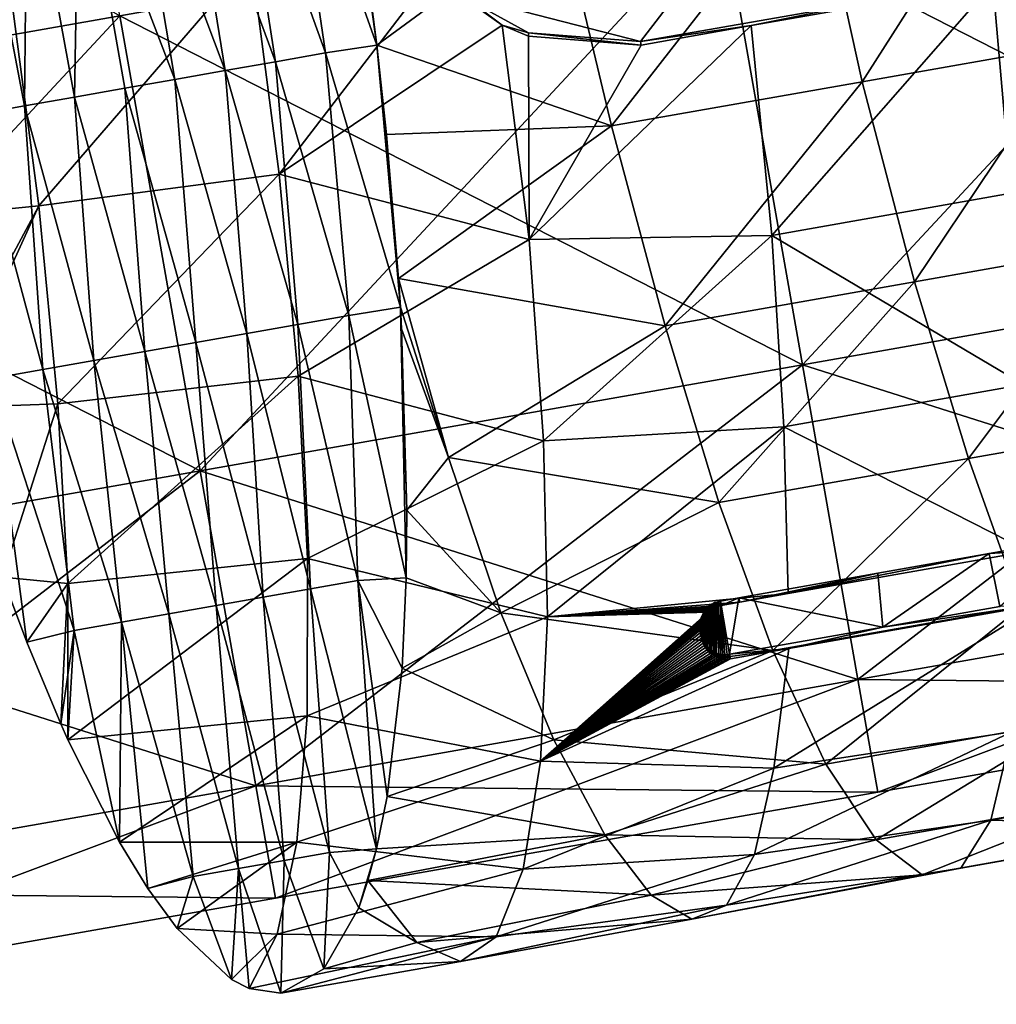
# Model space of a CAD drawing. Extents: x -65 to 803, y -691 to 80.
# Tile 228 of 256: x 617 to 650, y -183 to -150. Entities that reach past the tile are written whole.
import ezdxf

# ---------------------------------------------------------------- set-up
doc = ezdxf.new("R2010")
doc.units = 0
doc.header["$LTSCALE"] = 101.851852
for name, color, linetype in [('217', 7, 'CONTINUOUS'), ('218', 7, 'CONTINUOUS'), ('228', 7, 'CONTINUOUS'), ('231', 7, 'CONTINUOUS'), ('244', 7, 'CONTINUOUS'), ('245', 7, 'CONTINUOUS'), ('246', 7, 'CONTINUOUS'), ('247', 7, 'CONTINUOUS'), ('250', 7, 'CONTINUOUS'), ('259', 7, 'CONTINUOUS'), ('261', 7, 'CONTINUOUS'), ('262', 7, 'CONTINUOUS')]:
    doc.layers.add(name, color=color, linetype=linetype)

msp = doc.modelspace()

# ---------------------------------------------------------------- linework, layer by layer
at = {"layer": '217', "linetype": 'CONTINUOUS'}
for points in [[(597.02, -135.917, 143.422), (600.034, -153.01, 143.422), (617.389, -132.325, 143.422), (597.02, -135.917, 143.422)], [(617.389, -132.325, 143.422), (600.034, -153.01, 143.422), (620.403, -149.418, 143.422), (617.389, -132.325, 143.422)], [(640.773, -145.827, 143.422), (643.488, -161.227, 135.891), (661.143, -142.235, 143.422), (640.773, -145.827, 143.422)], [(661.143, -142.235, 143.422), (643.488, -161.227, 135.891), (663.858, -157.635, 135.891), (661.143, -142.235, 143.422)], [(620.403, -149.418, 143.422), (623.119, -164.819, 135.891), (640.773, -145.827, 143.422), (620.403, -149.418, 143.422)], [(640.773, -145.827, 143.422), (623.119, -164.819, 135.891), (643.488, -161.227, 135.891), (640.773, -145.827, 143.422)], [(600.034, -153.01, 143.422), (602.749, -168.41, 135.891), (620.403, -149.418, 143.422), (600.034, -153.01, 143.422)], [(620.403, -149.418, 143.422), (602.749, -168.41, 135.891), (623.119, -164.819, 135.891), (620.403, -149.418, 143.422)], [(643.488, -161.227, 135.891), (645.368, -171.884, 122.321), (663.858, -157.635, 135.891), (643.488, -161.227, 135.891)], [(663.858, -157.635, 135.891), (645.368, -171.884, 122.321), (665.737, -168.292, 122.321), (663.858, -157.635, 135.891)], [(623.119, -164.819, 135.891), (624.998, -175.476, 122.321), (643.488, -161.227, 135.891), (623.119, -164.819, 135.891)], [(643.488, -161.227, 135.891), (624.998, -175.476, 122.321), (645.368, -171.884, 122.321), (643.488, -161.227, 135.891)], [(602.749, -168.41, 135.891), (604.628, -179.068, 122.321), (623.119, -164.819, 135.891), (602.749, -168.41, 135.891)], [(623.119, -164.819, 135.891), (604.628, -179.068, 122.321), (624.998, -175.476, 122.321), (623.119, -164.819, 135.891)], [(645.368, -171.884, 122.321), (646.038, -175.688, 105.4), (665.737, -168.292, 122.321), (645.368, -171.884, 122.321)], [(665.737, -168.292, 122.321), (646.038, -175.688, 105.4), (666.408, -172.096, 105.4), (665.737, -168.292, 122.321)], [(624.998, -175.476, 122.321), (625.669, -179.279, 105.4), (645.368, -171.884, 122.321), (624.998, -175.476, 122.321)], [(645.368, -171.884, 122.321), (625.669, -179.279, 105.4), (646.038, -175.688, 105.4), (645.368, -171.884, 122.321)], [(604.628, -179.068, 122.321), (605.299, -182.871, 105.4), (624.998, -175.476, 122.321), (604.628, -179.068, 122.321)], [(624.998, -175.476, 122.321), (605.299, -182.871, 105.4), (625.669, -179.279, 105.4), (624.998, -175.476, 122.321)]]:
    msp.add_3dface(points, dxfattribs=at)
at = {"layer": '218', "linetype": 'CONTINUOUS'}
for points in [[(600.034, -153.01, 67.378), (597.02, -135.917, 67.378), (620.403, -149.418, 67.378), (600.034, -153.01, 67.378)], [(663.858, -157.635, 74.909), (640.773, -145.827, 67.378), (661.143, -142.235, 67.378), (663.858, -157.635, 74.909)], [(643.488, -161.227, 74.909), (620.403, -149.418, 67.378), (640.773, -145.827, 67.378), (643.488, -161.227, 74.909)], [(643.488, -161.227, 74.909), (640.773, -145.827, 67.378), (663.858, -157.635, 74.909), (643.488, -161.227, 74.909)], [(623.119, -164.819, 74.909), (600.034, -153.01, 67.378), (620.403, -149.418, 67.378), (623.119, -164.819, 74.909)], [(623.119, -164.819, 74.909), (620.403, -149.418, 67.378), (643.488, -161.227, 74.909), (623.119, -164.819, 74.909)], [(602.749, -168.41, 74.909), (600.034, -153.01, 67.378), (623.119, -164.819, 74.909), (602.749, -168.41, 74.909)], [(665.737, -168.292, 88.479), (643.488, -161.227, 74.909), (663.858, -157.635, 74.909), (665.737, -168.292, 88.479)], [(645.368, -171.884, 88.479), (623.119, -164.819, 74.909), (643.488, -161.227, 74.909), (645.368, -171.884, 88.479)], [(645.368, -171.884, 88.479), (643.488, -161.227, 74.909), (665.737, -168.292, 88.479), (645.368, -171.884, 88.479)], [(624.998, -175.476, 88.479), (602.749, -168.41, 74.909), (623.119, -164.819, 74.909), (624.998, -175.476, 88.479)], [(624.998, -175.476, 88.479), (623.119, -164.819, 74.909), (645.368, -171.884, 88.479), (624.998, -175.476, 88.479)], [(604.628, -179.068, 88.479), (602.749, -168.41, 74.909), (624.998, -175.476, 88.479), (604.628, -179.068, 88.479)], [(666.408, -172.096, 105.4), (645.368, -171.884, 88.479), (665.737, -168.292, 88.479), (666.408, -172.096, 105.4)], [(646.038, -175.688, 105.4), (624.998, -175.476, 88.479), (645.368, -171.884, 88.479), (646.038, -175.688, 105.4)], [(666.408, -172.096, 105.4), (646.038, -175.688, 105.4), (645.368, -171.884, 88.479), (666.408, -172.096, 105.4)], [(625.669, -179.279, 105.4), (604.628, -179.068, 88.479), (624.998, -175.476, 88.479), (625.669, -179.279, 105.4)], [(646.038, -175.688, 105.4), (625.669, -179.279, 105.4), (624.998, -175.476, 88.479), (646.038, -175.688, 105.4)], [(625.669, -179.279, 105.4), (605.299, -182.871, 105.4), (604.628, -179.068, 88.479), (625.669, -179.279, 105.4)]]:
    msp.add_3dface(points, dxfattribs=at)
at = {"layer": '228', "color": 7, "linetype": 'CONTINUOUS'}
for points in [[(631.9, -148.707, 150.1), (638.015, -150.295, 150.1), (640.507, -147.044, 150.1), (631.9, -148.707, 150.1)], [(638.015, -150.295, 150.1), (646.106, -148.868, 150.1), (640.507, -147.044, 150.1), (638.015, -150.295, 150.1)], [(634.222, -149.997, 150.1), (638.015, -150.295, 150.1), (631.9, -148.707, 150.1), (634.222, -149.997, 150.1)]]:
    msp.add_3dface(points, dxfattribs=at)
at = {"layer": '231', "color": 7, "linetype": 'CONTINUOUS'}
for points in [[(645.506, -151.655, 66.048), (643.899, -144.335, 63.918), (650.982, -143.087, 63.918), (645.506, -151.655, 66.048)], [(652.675, -150.392, 66.048), (645.506, -151.655, 66.048), (650.982, -143.087, 63.918), (652.675, -150.392, 66.048)], [(637.033, -153.149, 66.048), (635.291, -145.853, 63.918), (643.899, -144.335, 63.918), (637.033, -153.149, 66.048)], [(645.506, -151.655, 66.048), (637.033, -153.149, 66.048), (643.899, -144.335, 63.918), (645.506, -151.655, 66.048)], [(628.588, -146.479, 63.82), (635.291, -145.853, 63.918), (629.091, -150.415, 64.705), (628.588, -146.479, 63.82)], [(635.291, -145.853, 63.918), (637.033, -153.149, 66.048), (629.091, -150.415, 64.705), (635.291, -145.853, 63.918)], [(616.727, -148.751, 146.949), (617.652, -155.852, 145.017), (624.845, -147.511, 146.915), (616.727, -148.751, 146.949)], [(624.845, -147.511, 146.915), (617.652, -155.852, 145.017), (625.788, -154.783, 144.884), (624.845, -147.511, 146.915)], [(624.845, -147.511, 146.915), (625.788, -154.783, 144.884), (630.995, -147.975, 146.608), (624.845, -147.511, 146.915)], [(649.925, -148.314, 145.639), (650.552, -155.428, 142.649), (654.682, -147.475, 145.639), (649.925, -148.314, 145.639)], [(625.788, -154.783, 144.884), (633.327, -149.741, 146.075), (630.995, -147.975, 146.608), (625.788, -154.783, 144.884)], [(642.449, -156.858, 142.648), (649.925, -148.314, 145.639), (641.757, -149.754, 145.638), (642.449, -156.858, 142.648)], [(650.552, -155.428, 142.649), (649.925, -148.314, 145.639), (642.449, -156.858, 142.648), (650.552, -155.428, 142.649)], [(617.652, -155.852, 145.017), (616.727, -148.751, 146.949), (612.773, -156.34, 145.15), (617.652, -155.852, 145.017)], [(634.246, -156.996, 143.306), (633.327, -149.741, 146.075), (625.788, -154.783, 144.884), (634.246, -156.996, 143.306)], [(633.327, -149.741, 146.075), (634.246, -156.996, 143.306), (634.226, -150.114, 145.927), (633.327, -149.741, 146.075)], [(642.449, -156.858, 142.648), (641.757, -149.754, 145.638), (634.246, -156.996, 143.306), (642.449, -156.858, 142.648)], [(634.246, -156.996, 143.306), (641.757, -149.754, 145.638), (638.035, -150.41, 145.638), (634.246, -156.996, 143.306)], [(634.226, -150.114, 145.927), (634.246, -156.996, 143.306), (638.035, -150.41, 145.638), (634.226, -150.114, 145.927)], [(629.091, -150.415, 64.705), (637.033, -153.149, 66.048), (629.418, -153.436, 65.661), (629.091, -150.415, 64.705)], [(647.275, -158.422, 69.518), (645.506, -151.655, 66.048), (652.675, -150.392, 66.048), (647.275, -158.422, 69.518)], [(654.556, -157.14, 69.519), (647.275, -158.422, 69.518), (652.675, -150.392, 66.048), (654.556, -157.14, 69.519)], [(638.84, -159.908, 69.518), (637.033, -153.149, 66.048), (645.506, -151.655, 66.048), (638.84, -159.908, 69.518)], [(647.275, -158.422, 69.518), (638.84, -159.908, 69.518), (645.506, -151.655, 66.048), (647.275, -158.422, 69.518)], [(637.033, -153.149, 66.048), (629.825, -158.308, 67.755), (629.418, -153.436, 65.661), (637.033, -153.149, 66.048)], [(638.84, -159.908, 69.518), (629.825, -158.308, 67.755), (637.033, -153.149, 66.048), (638.84, -159.908, 69.518)], [(617.652, -155.852, 145.017), (618.296, -162.55, 141.862), (625.788, -154.783, 144.884), (617.652, -155.852, 145.017)], [(625.788, -154.783, 144.884), (618.296, -162.55, 141.862), (626.43, -161.618, 141.569), (625.788, -154.783, 144.884)], [(634.246, -156.996, 143.306), (625.788, -154.783, 144.884), (626.43, -161.618, 141.569), (634.246, -156.996, 143.306)], [(650.962, -161.902, 138.419), (650.552, -155.428, 142.649), (642.449, -156.858, 142.648), (650.962, -161.902, 138.419)], [(614.339, -162.023, 142.538), (617.652, -155.852, 145.017), (612.773, -156.34, 145.15), (614.339, -162.023, 142.538)], [(614.536, -162.682, 142.162), (617.652, -155.852, 145.017), (614.339, -162.023, 142.538), (614.536, -162.682, 142.162)], [(618.296, -162.55, 141.862), (617.652, -155.852, 145.017), (614.536, -162.682, 142.162), (618.296, -162.55, 141.862)], [(634.734, -163.799, 139.153), (642.449, -156.858, 142.648), (634.246, -156.996, 143.306), (634.734, -163.799, 139.153)], [(642.859, -163.333, 138.418), (642.449, -156.858, 142.648), (634.734, -163.799, 139.153), (642.859, -163.333, 138.418)], [(642.859, -163.333, 138.418), (650.962, -161.902, 138.419), (642.449, -156.858, 142.648), (642.859, -163.333, 138.418)], [(634.734, -163.799, 139.153), (634.246, -156.996, 143.306), (626.43, -161.618, 141.569), (634.734, -163.799, 139.153)], [(649.109, -164.405, 74.206), (647.275, -158.422, 69.518), (654.556, -157.14, 69.519), (649.109, -164.405, 74.206)], [(656.533, -163.098, 74.207), (649.109, -164.405, 74.206), (654.556, -157.14, 69.519), (656.533, -163.098, 74.207)], [(629.825, -158.308, 67.755), (631.511, -164.365, 71.645), (629.887, -159.28, 68.261), (629.825, -158.308, 67.755)], [(631.511, -164.365, 71.645), (629.825, -158.308, 67.755), (638.84, -159.908, 69.518), (631.511, -164.365, 71.645)], [(640.662, -165.893, 74.206), (638.84, -159.908, 69.518), (647.275, -158.422, 69.518), (640.662, -165.893, 74.206)], [(649.109, -164.405, 74.206), (640.662, -165.893, 74.206), (647.275, -158.422, 69.518), (649.109, -164.405, 74.206)], [(629.887, -159.28, 68.261), (631.511, -164.365, 71.645), (629.929, -160.014, 68.664), (629.887, -159.28, 68.261)], [(640.662, -165.893, 74.206), (631.511, -164.365, 71.645), (638.84, -159.908, 69.518), (640.662, -165.893, 74.206)], [(629.929, -160.014, 68.664), (631.511, -164.365, 71.645), (630.111, -166.152, 72.838), (629.929, -160.014, 68.664)], [(618.296, -162.55, 141.862), (618.636, -168.629, 137.588), (626.43, -161.618, 141.569), (618.296, -162.55, 141.862)], [(626.43, -161.618, 141.569), (618.636, -168.629, 137.588), (626.748, -167.789, 137.086), (626.43, -161.618, 141.569)], [(634.734, -163.799, 139.153), (626.43, -161.618, 141.569), (626.748, -167.789, 137.086), (634.734, -163.799, 139.153)], [(651.125, -167.538, 133.076), (650.962, -161.902, 138.419), (642.859, -163.333, 138.418), (651.125, -167.538, 133.076)], [(616.428, -168.416, 138.082), (618.296, -162.55, 141.862), (614.536, -162.682, 142.162), (616.428, -168.416, 138.082)], [(618.636, -168.629, 137.588), (618.296, -162.55, 141.862), (616.428, -168.416, 138.082), (618.636, -168.629, 137.588)], [(650.896, -169.422, 79.964), (649.109, -164.405, 74.206), (656.533, -163.098, 74.207), (650.896, -169.422, 79.964)], [(634.863, -169.758, 133.793), (642.859, -163.333, 138.418), (634.734, -163.799, 139.153), (634.863, -169.758, 133.793)], [(643.008, -168.973, 133.072), (642.859, -163.333, 138.418), (634.863, -169.758, 133.793), (643.008, -168.973, 133.072)], [(643.008, -168.973, 133.072), (651.125, -167.538, 133.076), (642.859, -163.333, 138.418), (643.008, -168.973, 133.072)], [(634.863, -169.758, 133.793), (634.734, -163.799, 139.153), (626.748, -167.789, 137.086), (634.863, -169.758, 133.793)], [(631.511, -164.365, 71.645), (633.283, -169.625, 76.568), (630.111, -166.152, 72.838), (631.511, -164.365, 71.645)], [(633.283, -169.625, 76.568), (631.511, -164.365, 71.645), (640.662, -165.893, 74.206), (633.283, -169.625, 76.568)], [(642.49, -170.902, 79.963), (640.662, -165.893, 74.206), (649.109, -164.405, 74.206), (642.49, -170.902, 79.963)], [(650.896, -169.422, 79.964), (642.49, -170.902, 79.963), (649.109, -164.405, 74.206), (650.896, -169.422, 79.964)], [(642.49, -170.902, 79.963), (633.283, -169.625, 76.568), (640.662, -165.893, 74.206), (642.49, -170.902, 79.963)], [(630.111, -166.152, 72.838), (633.283, -169.625, 76.568), (630.083, -168.435, 74.833), (630.111, -166.152, 72.838)], [(618.636, -168.629, 137.588), (618.643, -173.92, 132.316), (626.748, -167.789, 137.086), (618.636, -168.629, 137.588)], [(626.748, -167.789, 137.086), (618.643, -173.92, 132.316), (626.73, -173.111, 131.565), (626.748, -167.789, 137.086)], [(634.863, -169.758, 133.793), (626.748, -167.789, 137.086), (626.73, -173.111, 131.565), (634.863, -169.758, 133.793)], [(617.257, -170.622, 136.043), (618.636, -168.629, 137.588), (616.428, -168.416, 138.082), (617.257, -170.622, 136.043)], [(630.083, -168.435, 74.833), (633.283, -169.625, 76.568), (629.944, -171.501, 77.979), (630.083, -168.435, 74.833)], [(618.403, -173.385, 132.989), (618.636, -168.629, 137.588), (617.257, -170.622, 136.043), (618.403, -173.385, 132.989)], [(618.643, -173.92, 132.316), (618.636, -168.629, 137.588), (618.403, -173.385, 132.989), (618.643, -173.92, 132.316)], [(643.008, -168.973, 133.072), (634.863, -169.758, 133.793), (641.367, -169.262, 133.072), (643.008, -168.973, 133.072)], [(640.741, -169.373, 133.072), (641.367, -169.262, 133.072), (634.863, -169.758, 133.793), (640.741, -169.373, 133.072)], [(640.668, -169.388, 133.069), (640.741, -169.373, 133.072), (634.863, -169.758, 133.793), (640.668, -169.388, 133.069)], [(640.602, -169.407, 133.061), (640.668, -169.388, 133.069), (634.863, -169.758, 133.793), (640.602, -169.407, 133.061)], [(640.543, -169.429, 133.048), (640.602, -169.407, 133.061), (634.863, -169.758, 133.793), (640.543, -169.429, 133.048)], [(640.488, -169.454, 133.03), (640.543, -169.429, 133.048), (634.863, -169.758, 133.793), (640.488, -169.454, 133.03)], [(640.436, -169.484, 133.007), (640.488, -169.454, 133.03), (634.863, -169.758, 133.793), (640.436, -169.484, 133.007)], [(640.386, -169.518, 132.977), (640.436, -169.484, 133.007), (634.863, -169.758, 133.793), (640.386, -169.518, 132.977)], [(640.337, -169.558, 132.941), (640.386, -169.518, 132.977), (634.863, -169.758, 133.793), (640.337, -169.558, 132.941)], [(640.296, -169.599, 132.903), (640.337, -169.558, 132.941), (634.863, -169.758, 133.793), (640.296, -169.599, 132.903)], [(644.28, -174.746, 86.573), (642.49, -170.902, 79.963), (650.896, -169.422, 79.964), (644.28, -174.746, 86.573)], [(643.033, -170.834, 130.803), (642.525, -174.884, 124.563), (651.491, -169.34, 130.806), (643.033, -170.834, 130.803)], [(651.491, -169.34, 130.806), (642.525, -174.884, 124.563), (650.573, -173.655, 124.191), (651.491, -169.34, 130.806)], [(652.588, -173.283, 86.575), (644.28, -174.746, 86.573), (650.896, -169.422, 79.964), (652.588, -173.283, 86.575)], [(634.628, -174.646, 127.432), (634.863, -169.758, 133.793), (626.73, -173.111, 131.565), (634.628, -174.646, 127.432)], [(633.283, -169.625, 76.568), (635.078, -173.921, 82.363), (629.944, -171.501, 77.979), (633.283, -169.625, 76.568)], [(635.078, -173.921, 82.363), (633.283, -169.625, 76.568), (642.49, -170.902, 79.963), (635.078, -173.921, 82.363)], [(640.256, -169.644, 132.859), (640.296, -169.599, 132.903), (634.628, -174.646, 127.432), (640.256, -169.644, 132.859)], [(634.628, -174.646, 127.432), (640.296, -169.599, 132.903), (634.863, -169.758, 133.793), (634.628, -174.646, 127.432)], [(640.217, -169.695, 132.808), (640.256, -169.644, 132.859), (634.628, -174.646, 127.432), (640.217, -169.695, 132.808)], [(640.18, -169.752, 132.751), (640.217, -169.695, 132.808), (634.628, -174.646, 127.432), (640.18, -169.752, 132.751)], [(640.146, -169.814, 132.685), (640.18, -169.752, 132.751), (634.628, -174.646, 127.432), (640.146, -169.814, 132.685)], [(640.115, -169.883, 132.611), (640.146, -169.814, 132.685), (634.628, -174.646, 127.432), (640.115, -169.883, 132.611)], [(640.088, -169.959, 132.528), (640.115, -169.883, 132.611), (634.628, -174.646, 127.432), (640.088, -169.959, 132.528)], [(640.066, -170.04, 132.437), (640.088, -169.959, 132.528), (634.628, -174.646, 127.432), (640.066, -170.04, 132.437)], [(640.052, -170.119, 132.347), (640.066, -170.04, 132.437), (634.628, -174.646, 127.432), (640.052, -170.119, 132.347)], [(640.044, -170.203, 132.248), (640.052, -170.119, 132.347), (634.628, -174.646, 127.432), (640.044, -170.203, 132.248)], [(640.044, -170.294, 132.139), (640.044, -170.203, 132.248), (634.628, -174.646, 127.432), (640.044, -170.294, 132.139)], [(640.053, -170.388, 132.024), (640.044, -170.294, 132.139), (634.628, -174.646, 127.432), (640.053, -170.388, 132.024)], [(640.07, -170.483, 131.905), (640.053, -170.388, 132.024), (634.628, -174.646, 127.432), (640.07, -170.483, 131.905)], [(640.095, -170.572, 131.791), (640.07, -170.483, 131.905), (634.628, -174.646, 127.432), (640.095, -170.572, 131.791)], [(640.127, -170.655, 131.682), (640.095, -170.572, 131.791), (634.628, -174.646, 127.432), (640.127, -170.655, 131.682)], [(640.164, -170.729, 131.582), (640.127, -170.655, 131.682), (634.628, -174.646, 127.432), (640.164, -170.729, 131.582)], [(640.204, -170.795, 131.49), (640.164, -170.729, 131.582), (634.628, -174.646, 127.432), (640.204, -170.795, 131.49)], [(640.258, -170.871, 131.382), (640.204, -170.795, 131.49), (634.628, -174.646, 127.432), (640.258, -170.871, 131.382)], [(643.033, -170.834, 130.803), (641.053, -171.184, 130.802), (634.628, -174.646, 127.432), (643.033, -170.834, 130.803)], [(642.525, -174.884, 124.563), (643.033, -170.834, 130.803), (634.628, -174.646, 127.432), (642.525, -174.884, 124.563)], [(640.315, -170.938, 131.286), (640.258, -170.871, 131.382), (634.628, -174.646, 127.432), (640.315, -170.938, 131.286)], [(644.28, -174.746, 86.573), (635.078, -173.921, 82.363), (642.49, -170.902, 79.963), (644.28, -174.746, 86.573)], [(640.373, -170.995, 131.2), (640.315, -170.938, 131.286), (634.628, -174.646, 127.432), (640.373, -170.995, 131.2)], [(640.433, -171.043, 131.124), (640.373, -170.995, 131.2), (634.628, -174.646, 127.432), (640.433, -171.043, 131.124)], [(640.493, -171.084, 131.059), (640.433, -171.043, 131.124), (634.628, -174.646, 127.432), (640.493, -171.084, 131.059)], [(640.553, -171.118, 131.002), (640.493, -171.084, 131.059), (634.628, -174.646, 127.432), (640.553, -171.118, 131.002)], [(640.612, -171.145, 130.953), (640.553, -171.118, 131.002), (634.628, -174.646, 127.432), (640.612, -171.145, 130.953)], [(640.68, -171.169, 130.906), (640.612, -171.145, 130.953), (634.628, -174.646, 127.432), (640.68, -171.169, 130.906)], [(640.75, -171.186, 130.868), (640.68, -171.169, 130.906), (634.628, -174.646, 127.432), (640.75, -171.186, 130.868)], [(641.053, -171.184, 130.802), (640.972, -171.195, 130.806), (634.628, -174.646, 127.432), (641.053, -171.184, 130.802)], [(640.822, -171.195, 130.839), (640.75, -171.186, 130.868), (634.628, -174.646, 127.432), (640.822, -171.195, 130.839)], [(640.896, -171.198, 130.819), (640.822, -171.195, 130.839), (634.628, -174.646, 127.432), (640.896, -171.198, 130.819)], [(640.972, -171.195, 130.806), (640.896, -171.198, 130.819), (634.628, -174.646, 127.432), (640.972, -171.195, 130.806)], [(629.944, -171.501, 77.979), (635.078, -173.921, 82.363), (629.446, -175.835, 83.828), (629.944, -171.501, 77.979)], [(618.643, -173.92, 132.316), (620.389, -177.386, 127.057), (626.73, -173.111, 131.565), (618.643, -173.92, 132.316)], [(626.73, -173.111, 131.565), (620.389, -177.386, 127.057), (626.382, -177.389, 125.209), (626.73, -173.111, 131.565)], [(634.628, -174.646, 127.432), (626.73, -173.111, 131.565), (626.382, -177.389, 125.209), (634.628, -174.646, 127.432)], [(645.988, -177.306, 93.84), (644.28, -174.746, 86.573), (652.588, -173.283, 86.575), (645.988, -177.306, 93.84)], [(654.184, -175.863, 93.842), (645.988, -177.306, 93.84), (652.588, -173.283, 86.575), (654.184, -175.863, 93.842)], [(642.525, -174.884, 124.563), (641.864, -177.805, 117.724), (650.573, -173.655, 124.191), (642.525, -174.884, 124.563)], [(650.573, -173.655, 124.191), (641.864, -177.805, 117.724), (649.858, -176.635, 116.921), (650.573, -173.655, 124.191)], [(650.573, -173.655, 124.191), (649.858, -176.635, 116.921), (657.862, -175.223, 116.925), (650.573, -173.655, 124.191)], [(635.078, -173.921, 82.363), (636.804, -177.138, 88.862), (629.446, -175.835, 83.828), (635.078, -173.921, 82.363)], [(636.804, -177.138, 88.862), (635.078, -173.921, 82.363), (644.28, -174.746, 86.573), (636.804, -177.138, 88.862)], [(634.042, -178.301, 120.278), (634.628, -174.646, 127.432), (626.382, -177.389, 125.209), (634.042, -178.301, 120.278)], [(634.042, -178.301, 120.278), (642.525, -174.884, 124.563), (634.628, -174.646, 127.432), (634.042, -178.301, 120.278)], [(641.864, -177.805, 117.724), (642.525, -174.884, 124.563), (634.042, -178.301, 120.278), (641.864, -177.805, 117.724)], [(645.988, -177.306, 93.84), (636.804, -177.138, 88.862), (644.28, -174.746, 86.573), (645.988, -177.306, 93.84)], [(657.862, -175.223, 116.925), (649.858, -176.635, 116.921), (656.876, -176.845, 109.28), (657.862, -175.223, 116.925)], [(629.446, -175.835, 83.828), (636.804, -177.138, 88.862), (629.085, -177.615, 86.954), (629.446, -175.835, 83.828)], [(647.534, -178.488, 101.483), (645.988, -177.306, 93.84), (654.184, -175.863, 93.842), (647.534, -178.488, 101.483)], [(655.635, -177.061, 101.485), (647.534, -178.488, 101.483), (654.184, -175.863, 93.842), (655.635, -177.061, 101.485)], [(641.864, -177.805, 117.724), (640.925, -179.521, 110.527), (649.858, -176.635, 116.921), (641.864, -177.805, 117.724)], [(649.858, -176.635, 116.921), (640.925, -179.521, 110.527), (648.843, -178.261, 109.278), (649.858, -176.635, 116.921)], [(649.858, -176.635, 116.921), (648.843, -178.261, 109.278), (656.876, -176.845, 109.28), (649.858, -176.635, 116.921)], [(656.876, -176.845, 109.28), (648.843, -178.261, 109.278), (655.635, -177.061, 101.485), (656.876, -176.845, 109.28)], [(636.804, -177.138, 88.862), (638.372, -179.182, 95.868), (628.792, -178.676, 89.177), (636.804, -177.138, 88.862)], [(629.085, -177.615, 86.954), (636.804, -177.138, 88.862), (628.792, -178.676, 89.177), (629.085, -177.615, 86.954)], [(638.372, -179.182, 95.868), (636.804, -177.138, 88.862), (645.988, -177.306, 93.84), (638.372, -179.182, 95.868)], [(648.843, -178.261, 109.278), (647.534, -178.488, 101.483), (655.635, -177.061, 101.485), (648.843, -178.261, 109.278)], [(626.382, -177.389, 125.209), (620.389, -177.386, 127.057), (621.349, -178.956, 123.893), (626.382, -177.389, 125.209)], [(622.336, -180.309, 120.424), (626.382, -177.389, 125.209), (621.349, -178.956, 123.893), (622.336, -180.309, 120.424)], [(625.725, -180.502, 118.193), (626.382, -177.389, 125.209), (622.336, -180.309, 120.424), (625.725, -180.502, 118.193)], [(634.042, -178.301, 120.278), (626.382, -177.389, 125.209), (625.725, -180.502, 118.193), (634.042, -178.301, 120.278)], [(647.534, -178.488, 101.483), (638.372, -179.182, 95.868), (645.988, -177.306, 93.84), (647.534, -178.488, 101.483)], [(640.925, -179.521, 110.527), (641.864, -177.805, 117.724), (633.13, -180.584, 112.603), (640.925, -179.521, 110.527)], [(633.13, -180.584, 112.603), (641.864, -177.805, 117.724), (634.042, -178.301, 120.278), (633.13, -180.584, 112.603)], [(633.13, -180.584, 112.603), (634.042, -178.301, 120.278), (625.725, -180.502, 118.193), (633.13, -180.584, 112.603)], [(639.748, -179.986, 103.156), (638.372, -179.182, 95.868), (647.534, -178.488, 101.483), (639.748, -179.986, 103.156)], [(640.925, -179.521, 110.527), (639.748, -179.986, 103.156), (648.843, -178.261, 109.278), (640.925, -179.521, 110.527)], [(648.843, -178.261, 109.278), (639.748, -179.986, 103.156), (647.534, -178.488, 101.483), (648.843, -178.261, 109.278)], [(628.792, -178.676, 89.177), (630.444, -180.779, 96.758), (628.478, -179.607, 91.396), (628.792, -178.676, 89.177)], [(628.792, -178.676, 89.177), (638.372, -179.182, 95.868), (630.444, -180.779, 96.758), (628.792, -178.676, 89.177)], [(638.372, -179.182, 95.868), (639.748, -179.986, 103.156), (630.444, -180.779, 96.758), (638.372, -179.182, 95.868)], [(639.748, -179.986, 103.156), (640.925, -179.521, 110.527), (631.917, -181.421, 104.665), (639.748, -179.986, 103.156)], [(631.917, -181.421, 104.665), (640.925, -179.521, 110.527), (633.13, -180.584, 112.603), (631.917, -181.421, 104.665)], [(628.478, -179.607, 91.396), (630.444, -180.779, 96.758), (627.295, -181.676, 98.566), (628.478, -179.607, 91.396)], [(630.444, -180.779, 96.758), (639.748, -179.986, 103.156), (631.917, -181.421, 104.665), (630.444, -180.779, 96.758)], [(624.172, -182.03, 113.324), (625.725, -180.502, 118.193), (622.336, -180.309, 120.424), (624.172, -182.03, 113.324)], [(624.775, -182.336, 110.782), (625.725, -180.502, 118.193), (624.172, -182.03, 113.324), (624.775, -182.336, 110.782)], [(633.13, -180.584, 112.603), (625.725, -180.502, 118.193), (624.775, -182.336, 110.782), (633.13, -180.584, 112.603)], [(633.13, -180.584, 112.603), (624.775, -182.336, 110.782), (625.845, -182.493, 105.952), (633.13, -180.584, 112.603)], [(631.917, -181.421, 104.665), (633.13, -180.584, 112.603), (625.845, -182.493, 105.952), (631.917, -181.421, 104.665)], [(630.444, -180.779, 96.758), (631.917, -181.421, 104.665), (627.295, -181.676, 98.566), (630.444, -180.779, 96.758)], [(631.917, -181.421, 104.665), (625.845, -182.493, 105.952), (627.295, -181.676, 98.566), (631.917, -181.421, 104.665)]]:
    msp.add_3dface(points, dxfattribs=at)
at = {"layer": '244', "color": 7, "linetype": 'CONTINUOUS'}
for points in [[(643.033, -170.834, 130.803), (651.491, -169.34, 130.806), (646.206, -170.111, 130.683), (643.033, -170.834, 130.803)], [(646.206, -170.111, 130.683), (651.491, -169.34, 130.806), (650.168, -169.411, 130.685), (646.206, -170.111, 130.683)], [(641.025, -171.026, 130.681), (643.033, -170.834, 130.803), (646.206, -170.111, 130.683), (641.025, -171.026, 130.681)], [(641.039, -171.105, 130.741), (643.033, -170.834, 130.803), (641.025, -171.026, 130.681), (641.039, -171.105, 130.741)], [(641.053, -171.184, 130.802), (643.033, -170.834, 130.803), (641.039, -171.105, 130.741), (641.053, -171.184, 130.802)]]:
    msp.add_3dface(points, dxfattribs=at)
at = {"layer": '245', "color": 7, "linetype": 'CONTINUOUS'}
for points in [[(640.642, -169.239, 132.938), (640.668, -169.388, 133.069), (640.577, -169.258, 132.93), (640.642, -169.239, 132.938)], [(640.714, -169.224, 132.941), (640.668, -169.388, 133.069), (640.642, -169.239, 132.938), (640.714, -169.224, 132.941)], [(640.741, -169.373, 133.072), (640.668, -169.388, 133.069), (640.714, -169.224, 132.941), (640.741, -169.373, 133.072)], [(640.196, -169.537, 132.687), (640.217, -169.695, 132.808), (640.16, -169.592, 132.631), (640.196, -169.537, 132.687)], [(640.235, -169.488, 132.735), (640.256, -169.644, 132.859), (640.196, -169.537, 132.687), (640.235, -169.488, 132.735)], [(640.256, -169.644, 132.859), (640.217, -169.695, 132.808), (640.196, -169.537, 132.687), (640.256, -169.644, 132.859)], [(640.274, -169.445, 132.777), (640.296, -169.599, 132.903), (640.235, -169.488, 132.735), (640.274, -169.445, 132.777)], [(640.296, -169.599, 132.903), (640.256, -169.644, 132.859), (640.235, -169.488, 132.735), (640.296, -169.599, 132.903)], [(640.315, -169.406, 132.814), (640.337, -169.558, 132.941), (640.274, -169.445, 132.777), (640.315, -169.406, 132.814)], [(640.337, -169.558, 132.941), (640.296, -169.599, 132.903), (640.274, -169.445, 132.777), (640.337, -169.558, 132.941)], [(640.363, -169.367, 132.848), (640.386, -169.518, 132.977), (640.315, -169.406, 132.814), (640.363, -169.367, 132.848)], [(640.386, -169.518, 132.977), (640.337, -169.558, 132.941), (640.315, -169.406, 132.814), (640.386, -169.518, 132.977)], [(640.412, -169.333, 132.877), (640.436, -169.484, 133.007), (640.363, -169.367, 132.848), (640.412, -169.333, 132.877)], [(640.436, -169.484, 133.007), (640.386, -169.518, 132.977), (640.363, -169.367, 132.848), (640.436, -169.484, 133.007)], [(640.464, -169.305, 132.899), (640.488, -169.454, 133.03), (640.412, -169.333, 132.877), (640.464, -169.305, 132.899)], [(640.488, -169.454, 133.03), (640.436, -169.484, 133.007), (640.412, -169.333, 132.877), (640.488, -169.454, 133.03)], [(640.518, -169.279, 132.917), (640.543, -169.429, 133.048), (640.464, -169.305, 132.899), (640.518, -169.279, 132.917)], [(640.543, -169.429, 133.048), (640.488, -169.454, 133.03), (640.464, -169.305, 132.899), (640.543, -169.429, 133.048)], [(640.577, -169.258, 132.93), (640.602, -169.407, 133.061), (640.518, -169.279, 132.917), (640.577, -169.258, 132.93)], [(640.602, -169.407, 133.061), (640.543, -169.429, 133.048), (640.518, -169.279, 132.917), (640.602, -169.407, 133.061)], [(640.668, -169.388, 133.069), (640.602, -169.407, 133.061), (640.577, -169.258, 132.93), (640.668, -169.388, 133.069)], [(640.044, -169.871, 132.33), (640.066, -170.04, 132.437), (640.028, -169.947, 132.243), (640.044, -169.871, 132.33)], [(640.067, -169.791, 132.418), (640.088, -169.959, 132.528), (640.044, -169.871, 132.33), (640.067, -169.791, 132.418)], [(640.088, -169.959, 132.528), (640.066, -170.04, 132.437), (640.044, -169.871, 132.33), (640.088, -169.959, 132.528)], [(640.094, -169.719, 132.497), (640.115, -169.883, 132.611), (640.067, -169.791, 132.418), (640.094, -169.719, 132.497)], [(640.115, -169.883, 132.611), (640.088, -169.959, 132.528), (640.067, -169.791, 132.418), (640.115, -169.883, 132.611)], [(640.125, -169.652, 132.568), (640.146, -169.814, 132.685), (640.094, -169.719, 132.497), (640.125, -169.652, 132.568)], [(640.146, -169.814, 132.685), (640.115, -169.883, 132.611), (640.094, -169.719, 132.497), (640.146, -169.814, 132.685)], [(640.16, -169.592, 132.631), (640.18, -169.752, 132.751), (640.125, -169.652, 132.568), (640.16, -169.592, 132.631)], [(640.18, -169.752, 132.751), (640.146, -169.814, 132.685), (640.125, -169.652, 132.568), (640.18, -169.752, 132.751)], [(640.217, -169.695, 132.808), (640.18, -169.752, 132.751), (640.16, -169.592, 132.631), (640.217, -169.695, 132.808)], [(640.018, -170.029, 132.148), (640.044, -170.203, 132.248), (640.016, -170.118, 132.042), (640.018, -170.029, 132.148)], [(640.044, -170.203, 132.248), (640.044, -170.294, 132.139), (640.016, -170.118, 132.042), (640.044, -170.203, 132.248)], [(640.016, -170.118, 132.042), (640.044, -170.294, 132.139), (640.023, -170.211, 131.928), (640.016, -170.118, 132.042)], [(640.028, -169.947, 132.243), (640.052, -170.119, 132.347), (640.018, -170.029, 132.148), (640.028, -169.947, 132.243)], [(640.052, -170.119, 132.347), (640.044, -170.203, 132.248), (640.018, -170.029, 132.148), (640.052, -170.119, 132.347)], [(640.044, -170.294, 132.139), (640.053, -170.388, 132.024), (640.023, -170.211, 131.928), (640.044, -170.294, 132.139)], [(640.023, -170.211, 131.928), (640.053, -170.388, 132.024), (640.038, -170.307, 131.808), (640.023, -170.211, 131.928)], [(640.066, -170.04, 132.437), (640.052, -170.119, 132.347), (640.028, -169.947, 132.243), (640.066, -170.04, 132.437)], [(640.053, -170.388, 132.024), (640.07, -170.483, 131.905), (640.038, -170.307, 131.808), (640.053, -170.388, 132.024)], [(640.038, -170.307, 131.808), (640.07, -170.483, 131.905), (640.062, -170.399, 131.69), (640.038, -170.307, 131.808)], [(640.07, -170.483, 131.905), (640.095, -170.572, 131.791), (640.062, -170.399, 131.69), (640.07, -170.483, 131.905)], [(640.062, -170.399, 131.69), (640.095, -170.572, 131.791), (640.093, -170.486, 131.577), (640.062, -170.399, 131.69)], [(640.095, -170.572, 131.791), (640.127, -170.655, 131.682), (640.093, -170.486, 131.577), (640.095, -170.572, 131.791)], [(640.093, -170.486, 131.577), (640.127, -170.655, 131.682), (640.13, -170.562, 131.474), (640.093, -170.486, 131.577)], [(640.127, -170.655, 131.682), (640.164, -170.729, 131.582), (640.13, -170.562, 131.474), (640.127, -170.655, 131.682)], [(640.13, -170.562, 131.474), (640.164, -170.729, 131.582), (640.17, -170.631, 131.379), (640.13, -170.562, 131.474)], [(640.164, -170.729, 131.582), (640.204, -170.795, 131.49), (640.17, -170.631, 131.379), (640.164, -170.729, 131.582)], [(640.17, -170.631, 131.379), (640.204, -170.795, 131.49), (640.225, -170.709, 131.269), (640.17, -170.631, 131.379)], [(640.204, -170.795, 131.49), (640.258, -170.871, 131.382), (640.225, -170.709, 131.269), (640.204, -170.795, 131.49)], [(640.225, -170.709, 131.269), (640.258, -170.871, 131.382), (640.282, -170.777, 131.171), (640.225, -170.709, 131.269)], [(640.258, -170.871, 131.382), (640.315, -170.938, 131.286), (640.282, -170.777, 131.171), (640.258, -170.871, 131.382)], [(640.282, -170.777, 131.171), (640.315, -170.938, 131.286), (640.342, -170.836, 131.083), (640.282, -170.777, 131.171)], [(640.315, -170.938, 131.286), (640.373, -170.995, 131.2), (640.342, -170.836, 131.083), (640.315, -170.938, 131.286)], [(640.342, -170.836, 131.083), (640.373, -170.995, 131.2), (640.403, -170.885, 131.006), (640.342, -170.836, 131.083)], [(640.373, -170.995, 131.2), (640.433, -171.043, 131.124), (640.403, -170.885, 131.006), (640.373, -170.995, 131.2)], [(640.403, -170.885, 131.006), (640.433, -171.043, 131.124), (640.464, -170.927, 130.938), (640.403, -170.885, 131.006)], [(640.433, -171.043, 131.124), (640.493, -171.084, 131.059), (640.464, -170.927, 130.938), (640.433, -171.043, 131.124)], [(640.493, -171.084, 131.059), (640.553, -171.118, 131.002), (640.464, -170.927, 130.938), (640.493, -171.084, 131.059)], [(640.464, -170.927, 130.938), (640.553, -171.118, 131.002), (640.526, -170.961, 130.88), (640.464, -170.927, 130.938)], [(640.553, -171.118, 131.002), (640.612, -171.145, 130.953), (640.526, -170.961, 130.88), (640.553, -171.118, 131.002)], [(640.526, -170.961, 130.88), (640.612, -171.145, 130.953), (640.586, -170.989, 130.831), (640.526, -170.961, 130.88)], [(640.612, -171.145, 130.953), (640.68, -171.169, 130.906), (640.586, -170.989, 130.831), (640.612, -171.145, 130.953)], [(640.586, -170.989, 130.831), (640.68, -171.169, 130.906), (640.655, -171.013, 130.784), (640.586, -170.989, 130.831)], [(640.68, -171.169, 130.906), (640.75, -171.186, 130.868), (640.655, -171.013, 130.784), (640.68, -171.169, 130.906)], [(640.655, -171.013, 130.784), (640.75, -171.186, 130.868), (640.725, -171.029, 130.746), (640.655, -171.013, 130.784)], [(640.75, -171.186, 130.868), (640.822, -171.195, 130.839), (640.725, -171.029, 130.746), (640.75, -171.186, 130.868)], [(640.725, -171.029, 130.746), (640.822, -171.195, 130.839), (640.796, -171.038, 130.718), (640.725, -171.029, 130.746)], [(640.822, -171.195, 130.839), (640.896, -171.198, 130.819), (640.796, -171.038, 130.718), (640.822, -171.195, 130.839)], [(640.796, -171.038, 130.718), (640.896, -171.198, 130.819), (640.869, -171.041, 130.698), (640.796, -171.038, 130.718)], [(640.869, -171.041, 130.698), (640.972, -171.195, 130.806), (640.946, -171.037, 130.685), (640.869, -171.041, 130.698)], [(640.896, -171.198, 130.819), (640.972, -171.195, 130.806), (640.869, -171.041, 130.698), (640.896, -171.198, 130.819)], [(641.039, -171.105, 130.741), (641.025, -171.026, 130.681), (640.946, -171.037, 130.685), (641.039, -171.105, 130.741)], [(640.972, -171.195, 130.806), (641.053, -171.184, 130.802), (640.946, -171.037, 130.685), (640.972, -171.195, 130.806)], [(641.053, -171.184, 130.802), (641.039, -171.105, 130.741), (640.946, -171.037, 130.685), (641.053, -171.184, 130.802)]]:
    msp.add_3dface(points, dxfattribs=at)
at = {"layer": '246', "color": 7, "linetype": 'CONTINUOUS'}
for points in [[(640.741, -169.373, 133.072), (640.714, -169.224, 132.941), (641.341, -169.113, 132.941), (640.741, -169.373, 133.072)], [(641.367, -169.262, 133.072), (640.741, -169.373, 133.072), (641.341, -169.113, 132.941), (641.367, -169.262, 133.072)]]:
    msp.add_3dface(points, dxfattribs=at)
at = {"layer": '247', "color": 7, "linetype": 'CONTINUOUS'}
for points in [[(652.809, -167.087, 132.945), (651.125, -167.538, 133.076), (649.807, -167.617, 132.944), (652.809, -167.087, 132.945)], [(651.125, -167.538, 133.076), (643.008, -168.973, 133.072), (649.807, -167.617, 132.944), (651.125, -167.538, 133.076)], [(649.807, -167.617, 132.944), (643.008, -168.973, 133.072), (646.035, -168.284, 132.942), (649.807, -167.617, 132.944)], [(641.367, -169.262, 133.072), (641.341, -169.113, 132.941), (646.035, -168.284, 132.942), (641.367, -169.262, 133.072)], [(643.008, -168.973, 133.072), (641.367, -169.262, 133.072), (646.035, -168.284, 132.942), (643.008, -168.973, 133.072)]]:
    msp.add_3dface(points, dxfattribs=at)
at = {"layer": '250', "color": 7, "linetype": 'CONTINUOUS'}
for points in [[(650.168, -169.411, 130.685), (652.809, -167.087, 132.945), (649.807, -167.617, 132.944), (650.168, -169.411, 130.685)], [(646.206, -170.111, 130.683), (649.807, -167.617, 132.944), (646.035, -168.284, 132.942), (646.206, -170.111, 130.683)], [(646.206, -170.111, 130.683), (650.168, -169.411, 130.685), (649.807, -167.617, 132.944), (646.206, -170.111, 130.683)], [(641.341, -169.113, 132.941), (646.206, -170.111, 130.683), (646.035, -168.284, 132.942), (641.341, -169.113, 132.941)], [(640.642, -169.239, 132.938), (640.577, -169.258, 132.93), (640.586, -170.989, 130.831), (640.642, -169.239, 132.938)], [(640.642, -169.239, 132.938), (640.586, -170.989, 130.831), (640.655, -171.013, 130.784), (640.642, -169.239, 132.938)], [(640.714, -169.224, 132.941), (640.642, -169.239, 132.938), (640.655, -171.013, 130.784), (640.714, -169.224, 132.941)], [(640.714, -169.224, 132.941), (640.655, -171.013, 130.784), (640.725, -171.029, 130.746), (640.714, -169.224, 132.941)], [(640.714, -169.224, 132.941), (641.025, -171.026, 130.681), (641.341, -169.113, 132.941), (640.714, -169.224, 132.941)], [(641.025, -171.026, 130.681), (640.714, -169.224, 132.941), (640.946, -171.037, 130.685), (641.025, -171.026, 130.681)], [(640.714, -169.224, 132.941), (640.725, -171.029, 130.746), (640.796, -171.038, 130.718), (640.714, -169.224, 132.941)], [(640.714, -169.224, 132.941), (640.796, -171.038, 130.718), (640.869, -171.041, 130.698), (640.714, -169.224, 132.941)], [(640.714, -169.224, 132.941), (640.869, -171.041, 130.698), (640.946, -171.037, 130.685), (640.714, -169.224, 132.941)], [(641.025, -171.026, 130.681), (646.206, -170.111, 130.683), (641.341, -169.113, 132.941), (641.025, -171.026, 130.681)], [(640.196, -169.537, 132.687), (640.16, -169.592, 132.631), (640.17, -170.631, 131.379), (640.196, -169.537, 132.687)], [(640.235, -169.488, 132.735), (640.196, -169.537, 132.687), (640.17, -170.631, 131.379), (640.235, -169.488, 132.735)], [(640.235, -169.488, 132.735), (640.17, -170.631, 131.379), (640.225, -170.709, 131.269), (640.235, -169.488, 132.735)], [(640.274, -169.445, 132.777), (640.235, -169.488, 132.735), (640.225, -170.709, 131.269), (640.274, -169.445, 132.777)], [(640.274, -169.445, 132.777), (640.225, -170.709, 131.269), (640.282, -170.777, 131.171), (640.274, -169.445, 132.777)], [(640.315, -169.406, 132.814), (640.274, -169.445, 132.777), (640.282, -170.777, 131.171), (640.315, -169.406, 132.814)], [(640.363, -169.367, 132.848), (640.315, -169.406, 132.814), (640.282, -170.777, 131.171), (640.363, -169.367, 132.848)], [(640.363, -169.367, 132.848), (640.282, -170.777, 131.171), (640.342, -170.836, 131.083), (640.363, -169.367, 132.848)], [(640.412, -169.333, 132.877), (640.363, -169.367, 132.848), (640.342, -170.836, 131.083), (640.412, -169.333, 132.877)], [(640.412, -169.333, 132.877), (640.342, -170.836, 131.083), (640.403, -170.885, 131.006), (640.412, -169.333, 132.877)], [(640.464, -169.305, 132.899), (640.412, -169.333, 132.877), (640.403, -170.885, 131.006), (640.464, -169.305, 132.899)], [(640.464, -169.305, 132.899), (640.403, -170.885, 131.006), (640.464, -170.927, 130.938), (640.464, -169.305, 132.899)], [(640.518, -169.279, 132.917), (640.464, -169.305, 132.899), (640.464, -170.927, 130.938), (640.518, -169.279, 132.917)], [(640.518, -169.279, 132.917), (640.464, -170.927, 130.938), (640.526, -170.961, 130.88), (640.518, -169.279, 132.917)], [(640.577, -169.258, 132.93), (640.518, -169.279, 132.917), (640.526, -170.961, 130.88), (640.577, -169.258, 132.93)], [(640.577, -169.258, 132.93), (640.526, -170.961, 130.88), (640.586, -170.989, 130.831), (640.577, -169.258, 132.93)], [(640.044, -169.871, 132.33), (640.028, -169.947, 132.243), (640.023, -170.211, 131.928), (640.044, -169.871, 132.33)], [(640.044, -169.871, 132.33), (640.023, -170.211, 131.928), (640.038, -170.307, 131.808), (640.044, -169.871, 132.33)], [(640.067, -169.791, 132.418), (640.044, -169.871, 132.33), (640.038, -170.307, 131.808), (640.067, -169.791, 132.418)], [(640.067, -169.791, 132.418), (640.038, -170.307, 131.808), (640.062, -170.399, 131.69), (640.067, -169.791, 132.418)], [(640.094, -169.719, 132.497), (640.067, -169.791, 132.418), (640.062, -170.399, 131.69), (640.094, -169.719, 132.497)], [(640.094, -169.719, 132.497), (640.062, -170.399, 131.69), (640.093, -170.486, 131.577), (640.094, -169.719, 132.497)], [(640.125, -169.652, 132.568), (640.094, -169.719, 132.497), (640.093, -170.486, 131.577), (640.125, -169.652, 132.568)], [(640.125, -169.652, 132.568), (640.093, -170.486, 131.577), (640.13, -170.562, 131.474), (640.125, -169.652, 132.568)], [(640.16, -169.592, 132.631), (640.125, -169.652, 132.568), (640.13, -170.562, 131.474), (640.16, -169.592, 132.631)], [(640.16, -169.592, 132.631), (640.13, -170.562, 131.474), (640.17, -170.631, 131.379), (640.16, -169.592, 132.631)], [(640.028, -169.947, 132.243), (640.018, -170.029, 132.148), (640.016, -170.118, 132.042), (640.028, -169.947, 132.243)], [(640.028, -169.947, 132.243), (640.016, -170.118, 132.042), (640.023, -170.211, 131.928), (640.028, -169.947, 132.243)]]:
    msp.add_3dface(points, dxfattribs=at)
at = {"layer": '259', "color": 7, "linetype": 'CONTINUOUS'}
for points in [[(627.844, -141.57, 63.259), (629.091, -150.415, 64.705), (626.056, -141.878, 71.794), (627.844, -141.57, 63.259)], [(627.844, -141.57, 63.259), (628.588, -146.479, 63.82), (629.091, -150.415, 64.705), (627.844, -141.57, 63.259)], [(624.297, -142.188, 80.195), (626.056, -141.878, 71.794), (627.355, -150.675, 72.961), (624.297, -142.188, 80.195)], [(626.056, -141.878, 71.794), (629.091, -150.415, 64.705), (627.355, -150.675, 72.961), (626.056, -141.878, 71.794)], [(622.539, -142.498, 88.597), (624.297, -142.188, 80.195), (625.658, -150.975, 81.071), (622.539, -142.498, 88.597)], [(625.658, -150.975, 81.071), (624.297, -142.188, 80.195), (627.355, -150.675, 72.961), (625.658, -150.975, 81.071)], [(620.78, -142.809, 96.999), (622.539, -142.498, 88.597), (623.96, -151.274, 89.181), (620.78, -142.809, 96.999)], [(623.96, -151.274, 89.181), (622.539, -142.498, 88.597), (625.658, -150.975, 81.071), (623.96, -151.274, 89.181)], [(619.021, -143.119, 105.4), (620.78, -142.809, 96.999), (622.262, -151.573, 97.291), (619.021, -143.119, 105.4)], [(622.262, -151.573, 97.291), (620.78, -142.809, 96.999), (623.96, -151.274, 89.181), (622.262, -151.573, 97.291)], [(617.263, -143.429, 113.802), (619.021, -143.119, 105.4), (618.867, -152.172, 113.51), (617.263, -143.429, 113.802)], [(618.867, -152.172, 113.51), (619.021, -143.119, 105.4), (620.565, -151.873, 105.401), (618.867, -152.172, 113.51)], [(620.565, -151.873, 105.401), (619.021, -143.119, 105.4), (622.262, -151.573, 97.291), (620.565, -151.873, 105.401)], [(615.504, -143.739, 122.203), (617.263, -143.429, 113.802), (617.17, -152.471, 121.62), (615.504, -143.739, 122.203)], [(617.17, -152.471, 121.62), (617.263, -143.429, 113.802), (618.867, -152.172, 113.51), (617.17, -152.471, 121.62)], [(615.472, -152.771, 129.73), (615.504, -143.739, 122.203), (617.17, -152.471, 121.62), (615.472, -152.771, 129.73)], [(629.091, -150.415, 64.705), (629.887, -159.28, 68.261), (627.355, -150.675, 72.961), (629.091, -150.415, 64.705)], [(629.825, -158.308, 67.755), (629.887, -159.28, 68.261), (629.091, -150.415, 64.705), (629.825, -158.308, 67.755)], [(629.825, -158.308, 67.755), (629.091, -150.415, 64.705), (629.418, -153.436, 65.661), (629.825, -158.308, 67.755)], [(625.658, -150.975, 81.071), (627.355, -150.675, 72.961), (628.145, -159.562, 76.56), (625.658, -150.975, 81.071)], [(627.355, -150.675, 72.961), (629.887, -159.28, 68.261), (628.145, -159.562, 76.56), (627.355, -150.675, 72.961)], [(623.96, -151.274, 89.181), (625.658, -150.975, 81.071), (626.42, -159.866, 84.801), (623.96, -151.274, 89.181)], [(626.42, -159.866, 84.801), (625.658, -150.975, 81.071), (628.145, -159.562, 76.56), (626.42, -159.866, 84.801)], [(620.565, -151.873, 105.401), (622.262, -151.573, 97.291), (622.97, -160.475, 101.282), (620.565, -151.873, 105.401)], [(622.262, -151.573, 97.291), (623.96, -151.274, 89.181), (624.695, -160.171, 93.041), (622.262, -151.573, 97.291)], [(622.97, -160.475, 101.282), (622.262, -151.573, 97.291), (624.695, -160.171, 93.041), (622.97, -160.475, 101.282)], [(624.695, -160.171, 93.041), (623.96, -151.274, 89.181), (626.42, -159.866, 84.801), (624.695, -160.171, 93.041)], [(618.867, -152.172, 113.51), (620.565, -151.873, 105.401), (621.245, -160.779, 109.523), (618.867, -152.172, 113.51)], [(621.245, -160.779, 109.523), (620.565, -151.873, 105.401), (622.97, -160.475, 101.282), (621.245, -160.779, 109.523)], [(617.17, -152.471, 121.62), (618.867, -152.172, 113.51), (619.52, -161.083, 117.763), (617.17, -152.471, 121.62)], [(619.52, -161.083, 117.763), (618.867, -152.172, 113.51), (621.245, -160.779, 109.523), (619.52, -161.083, 117.763)], [(615.472, -152.771, 129.73), (617.17, -152.471, 121.62), (617.795, -161.387, 126.004), (615.472, -152.771, 129.73)], [(617.795, -161.387, 126.004), (617.17, -152.471, 121.62), (619.52, -161.083, 117.763), (617.795, -161.387, 126.004)], [(616.07, -161.691, 134.244), (615.472, -152.771, 129.73), (617.795, -161.387, 126.004), (616.07, -161.691, 134.244)], [(626.42, -159.866, 84.801), (628.145, -159.562, 76.56), (628.447, -168.535, 82.493), (626.42, -159.866, 84.801)], [(629.887, -159.28, 68.261), (630.083, -168.435, 74.833), (628.145, -159.562, 76.56), (629.887, -159.28, 68.261)], [(628.145, -159.562, 76.56), (630.083, -168.435, 74.833), (628.447, -168.535, 82.493), (628.145, -159.562, 76.56)], [(629.887, -159.28, 68.261), (629.929, -160.014, 68.664), (630.111, -166.152, 72.838), (629.887, -159.28, 68.261)], [(629.887, -159.28, 68.261), (630.111, -166.152, 72.838), (630.083, -168.435, 74.833), (629.887, -159.28, 68.261)], [(624.695, -160.171, 93.041), (626.42, -159.866, 84.801), (626.849, -168.817, 90.128), (624.695, -160.171, 93.041)], [(626.849, -168.817, 90.128), (626.42, -159.866, 84.801), (628.447, -168.535, 82.493), (626.849, -168.817, 90.128)], [(622.97, -160.475, 101.282), (624.695, -160.171, 93.041), (625.251, -169.099, 97.763), (622.97, -160.475, 101.282)], [(625.251, -169.099, 97.763), (624.695, -160.171, 93.041), (626.849, -168.817, 90.128), (625.251, -169.099, 97.763)], [(621.245, -160.779, 109.523), (622.97, -160.475, 101.282), (623.652, -169.381, 105.398), (621.245, -160.779, 109.523)], [(623.652, -169.381, 105.398), (622.97, -160.475, 101.282), (625.251, -169.099, 97.763), (623.652, -169.381, 105.398)], [(619.52, -161.083, 117.763), (621.245, -160.779, 109.523), (622.054, -169.663, 113.033), (619.52, -161.083, 117.763)], [(622.054, -169.663, 113.033), (621.245, -160.779, 109.523), (623.652, -169.381, 105.398), (622.054, -169.663, 113.033)], [(617.795, -161.387, 126.004), (619.52, -161.083, 117.763), (620.456, -169.944, 120.668), (617.795, -161.387, 126.004)], [(620.456, -169.944, 120.668), (619.52, -161.083, 117.763), (622.054, -169.663, 113.033), (620.456, -169.944, 120.668)], [(616.07, -161.691, 134.244), (617.795, -161.387, 126.004), (618.858, -170.226, 128.303), (616.07, -161.691, 134.244)], [(618.858, -170.226, 128.303), (617.795, -161.387, 126.004), (620.456, -169.944, 120.668), (618.858, -170.226, 128.303)], [(617.257, -170.622, 136.043), (616.428, -168.416, 138.082), (616.07, -161.691, 134.244), (617.257, -170.622, 136.043)], [(617.257, -170.622, 136.043), (616.07, -161.691, 134.244), (618.858, -170.226, 128.303), (617.257, -170.622, 136.043)], [(629.085, -177.615, 86.954), (626.849, -168.817, 90.128), (628.447, -168.535, 82.493), (629.085, -177.615, 86.954)], [(630.083, -168.435, 74.833), (629.944, -171.501, 77.979), (628.447, -168.535, 82.493), (630.083, -168.435, 74.833)], [(629.944, -171.501, 77.979), (629.446, -175.835, 83.828), (628.447, -168.535, 82.493), (629.944, -171.501, 77.979)], [(629.446, -175.835, 83.828), (629.085, -177.615, 86.954), (628.447, -168.535, 82.493), (629.446, -175.835, 83.828)], [(625.251, -169.099, 97.763), (626.849, -168.817, 90.128), (627.492, -177.73, 94.431), (625.251, -169.099, 97.763)], [(626.849, -168.817, 90.128), (629.085, -177.615, 86.954), (627.492, -177.73, 94.431), (626.849, -168.817, 90.128)], [(623.652, -169.381, 105.398), (625.251, -169.099, 97.763), (625.954, -178.001, 101.777), (623.652, -169.381, 105.398)], [(625.954, -178.001, 101.777), (625.251, -169.099, 97.763), (627.492, -177.73, 94.431), (625.954, -178.001, 101.777)], [(622.054, -169.663, 113.033), (623.652, -169.381, 105.398), (624.416, -178.272, 109.123), (622.054, -169.663, 113.033)], [(624.416, -178.272, 109.123), (623.652, -169.381, 105.398), (625.954, -178.001, 101.777), (624.416, -178.272, 109.123)], [(620.456, -169.944, 120.668), (622.054, -169.663, 113.033), (622.879, -178.543, 116.469), (620.456, -169.944, 120.668)], [(622.879, -178.543, 116.469), (622.054, -169.663, 113.033), (624.416, -178.272, 109.123), (622.879, -178.543, 116.469)], [(618.403, -173.385, 132.989), (617.257, -170.622, 136.043), (618.858, -170.226, 128.303), (618.403, -173.385, 132.989)], [(618.643, -173.92, 132.316), (618.403, -173.385, 132.989), (618.858, -170.226, 128.303), (618.643, -173.92, 132.316)], [(620.389, -177.386, 127.057), (618.643, -173.92, 132.316), (618.858, -170.226, 128.303), (620.389, -177.386, 127.057)], [(620.389, -177.386, 127.057), (618.858, -170.226, 128.303), (620.456, -169.944, 120.668), (620.389, -177.386, 127.057)], [(621.349, -178.956, 123.893), (620.389, -177.386, 127.057), (620.456, -169.944, 120.668), (621.349, -178.956, 123.893)], [(621.349, -178.956, 123.893), (620.456, -169.944, 120.668), (622.879, -178.543, 116.469), (621.349, -178.956, 123.893)], [(627.295, -181.676, 98.566), (625.954, -178.001, 101.777), (627.492, -177.73, 94.431), (627.295, -181.676, 98.566)], [(628.478, -179.607, 91.396), (627.295, -181.676, 98.566), (627.492, -177.73, 94.431), (628.478, -179.607, 91.396)], [(629.085, -177.615, 86.954), (628.478, -179.607, 91.396), (627.492, -177.73, 94.431), (629.085, -177.615, 86.954)], [(629.085, -177.615, 86.954), (628.792, -178.676, 89.177), (628.478, -179.607, 91.396), (629.085, -177.615, 86.954)], [(625.845, -182.493, 105.952), (624.416, -178.272, 109.123), (625.954, -178.001, 101.777), (625.845, -182.493, 105.952)], [(627.295, -181.676, 98.566), (625.845, -182.493, 105.952), (625.954, -178.001, 101.777), (627.295, -181.676, 98.566)], [(622.336, -180.309, 120.424), (621.349, -178.956, 123.893), (622.879, -178.543, 116.469), (622.336, -180.309, 120.424)], [(624.172, -182.03, 113.324), (622.336, -180.309, 120.424), (622.879, -178.543, 116.469), (624.172, -182.03, 113.324)], [(624.172, -182.03, 113.324), (622.879, -178.543, 116.469), (624.416, -178.272, 109.123), (624.172, -182.03, 113.324)], [(624.775, -182.336, 110.782), (624.172, -182.03, 113.324), (624.416, -178.272, 109.123), (624.775, -182.336, 110.782)], [(625.845, -182.493, 105.952), (624.775, -182.336, 110.782), (624.416, -178.272, 109.123), (625.845, -182.493, 105.952)]]:
    msp.add_3dface(points, dxfattribs=at)
at = {"layer": '261', "color": 7, "linetype": 'CONTINUOUS'}
for points in [[(633.327, -149.741, 146.075), (631.9, -148.707, 150.1), (630.995, -147.975, 146.608), (633.327, -149.741, 146.075)], [(634.222, -149.997, 150.1), (631.9, -148.707, 150.1), (633.327, -149.741, 146.075), (634.222, -149.997, 150.1)], [(634.222, -149.997, 150.1), (633.327, -149.741, 146.075), (634.226, -150.114, 145.927), (634.222, -149.997, 150.1)], [(638.015, -150.295, 150.1), (634.222, -149.997, 150.1), (638.035, -150.41, 145.638), (638.015, -150.295, 150.1)], [(634.222, -149.997, 150.1), (634.226, -150.114, 145.927), (638.035, -150.41, 145.638), (634.222, -149.997, 150.1)]]:
    msp.add_3dface(points, dxfattribs=at)
at = {"layer": '262', "color": 7, "linetype": 'CONTINUOUS'}
for points in [[(649.925, -148.314, 145.639), (646.106, -148.868, 150.1), (641.757, -149.754, 145.638), (649.925, -148.314, 145.639)], [(646.106, -148.868, 150.1), (638.015, -150.295, 150.1), (641.757, -149.754, 145.638), (646.106, -148.868, 150.1)], [(641.757, -149.754, 145.638), (638.015, -150.295, 150.1), (638.035, -150.41, 145.638), (641.757, -149.754, 145.638)]]:
    msp.add_3dface(points, dxfattribs=at)

doc.saveas('drawing.dxf')
